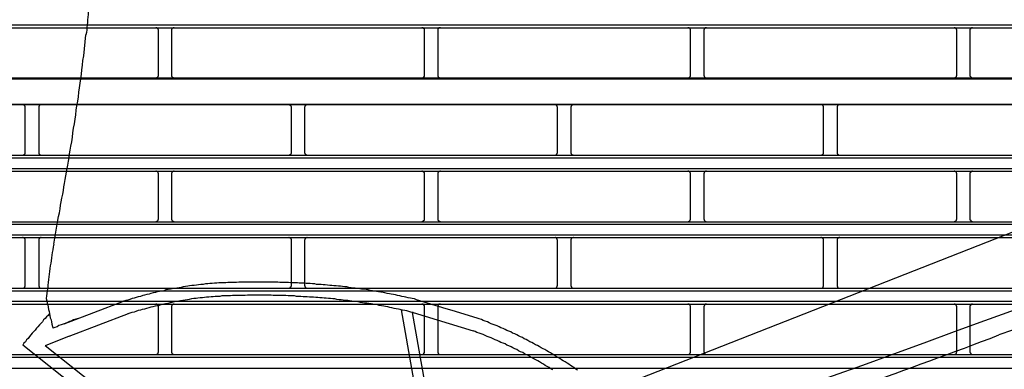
# Model space of a CAD drawing. Header units: millimetres. Extents: x 50532 to 99257, y 49161 to 61325.
# Tile 159 of 256: x 76367 to 76434, y 51865 to 51888. Entities that reach past the tile are written whole.
import ezdxf

# ---------------------------------------------------------------- set-up
doc = ezdxf.new("R2010")
doc.units = ezdxf.units.MM
doc.layers.add('AQUAREA', color=7, linetype='Continuous')

# ---------------------------------------------------------------- blocks, each defined once
blk = doc.blocks.new('SPLIT')
at = {"layer": 'AQUAREA'}
for points in [[(24529.85, -504.91), (24529.79, -505.4), (24529.72, -505.89), (24529.72, -506.38), (24529.65, -506.8), (24529.58, -507.29), (24529.5, -507.78), (24529.44, -508.27), (24529.44, -508.69), (24529.37, -509.18), (24529.3, -509.67), (24529.23, -510.16), (24529.23, -510.58), (24529.15, -511.07), (24529.09, -511.56), (24529.09, -512.05), (24529.02, -512.47), (24528.95, -512.96), (24528.95, -513.45), (24528.88, -513.94), (24528.8, -514.36)], [(24308.59, -512.47), (24877.69, -512.47)], [(24308.59, -513.03), (24877.69, -513.03)], [(24542.32, -513.52), (24542.32, -513.45), (24542.32, -513.38), (24542.25, -513.38), (24542.25, -513.31), (24542.25, -513.24), (24542.18, -513.24), (24542.18, -513.17), (24542.1, -513.1), (24542.04, -513.1), (24542.04, -513.03), (24541.97, -513.03), (24541.9, -513.03), (24541.83, -513.03)], [(24542.32, -521.92), (24542.32, -513.52)], [(24545.25, -513.03), (24545.25, -513.03), (24545.19, -513.03), (24545.12, -513.03), (24545.05, -513.03), (24545.05, -513.1), (24544.98, -513.1), (24544.9, -513.1), (24544.9, -513.17), (24544.84, -513.17), (24544.84, -513.24), (24544.84, -513.31), (24544.77, -513.31), (24544.77, -513.38), (24544.77, -513.45), (24544.77, -513.52)], [(24544.77, -513.52), (24544.77, -521.92)], [(24591.88, -513.52), (24591.88, -513.45), (24591.88, -513.38), (24591.88, -513.31), (24591.88, -513.24), (24591.8, -513.24), (24591.8, -513.17), (24591.74, -513.17), (24591.74, -513.1), (24591.67, -513.1), (24591.67, -513.03), (24591.6, -513.03), (24591.53, -513.03), (24591.45, -513.03), (24591.39, -513.03)], [(24591.88, -521.92), (24591.88, -513.52)], [(24594.89, -513.03), (24594.89, -513.03), (24594.82, -513.03), (24594.75, -513.03), (24594.68, -513.03), (24594.6, -513.03), (24594.6, -513.1), (24594.54, -513.1), (24594.54, -513.17), (24594.47, -513.17), (24594.47, -513.24), (24594.4, -513.24), (24594.4, -513.31), (24594.4, -513.38), (24594.4, -513.45), (24594.4, -513.52)], [(24594.4, -513.52), (24594.4, -521.92)], [(24641.51, -513.52), (24641.51, -513.45), (24641.51, -513.38), (24641.51, -513.31), (24641.44, -513.31), (24641.44, -513.24), (24641.44, -513.17), (24641.37, -513.17), (24641.37, -513.1), (24641.3, -513.1), (24641.23, -513.1), (24641.23, -513.03), (24641.16, -513.03), (24641.09, -513.03), (24641.02, -513.03)], [(24641.51, -521.92), (24641.51, -513.52)], [(24644.45, -513.03), (24644.45, -513.03), (24644.38, -513.03), (24644.31, -513.03), (24644.24, -513.03), (24644.24, -513.1), (24644.17, -513.1), (24644.1, -513.17), (24644.1, -513.24), (24644.03, -513.24), (24644.03, -513.31), (24644.03, -513.38), (24643.96, -513.38), (24643.96, -513.45), (24643.96, -513.52)], [(24643.96, -513.52), (24643.96, -521.92)], [(24691.14, -513.52), (24691.14, -513.45), (24691.14, -513.38), (24691.07, -513.38), (24691.07, -513.31), (24691.07, -513.24), (24691, -513.24), (24691, -513.17), (24690.93, -513.1), (24690.86, -513.1), (24690.86, -513.03), (24690.79, -513.03), (24690.72, -513.03), (24690.65, -513.03)], [(24691.14, -521.92), (24691.14, -513.52)], [(24694.08, -513.03), (24694.08, -513.03), (24694.01, -513.03), (24693.94, -513.03), (24693.87, -513.03), (24693.87, -513.1), (24693.8, -513.1), (24693.73, -513.1), (24693.73, -513.17), (24693.66, -513.17), (24693.66, -513.24), (24693.66, -513.31), (24693.59, -513.31), (24693.59, -513.38), (24693.59, -513.45), (24693.59, -513.52)], [(24693.59, -513.52), (24693.59, -521.92)], [(24528.39, -518.28), (24528.8, -514.36)], [(24526, -535.15), (24526.15, -534.31), (24526.29, -533.47), (24526.35, -532.63), (24526.5, -531.79), (24526.64, -530.95), (24526.78, -530.11), (24526.92, -529.27), (24526.99, -528.43), (24527.13, -527.59), (24527.27, -526.75), (24527.4, -525.91), (24527.48, -525.07), (24527.62, -524.23), (24527.75, -523.39), (24527.83, -522.55), (24527.97, -521.71), (24528.04, -520.87), (24528.18, -520.03), (24528.25, -519.12), (24528.39, -518.28)], [(24308.59, -522.41), (24877.69, -522.41)], [(24308.59, -522.55), (24877.69, -522.55)], [(24541.83, -522.41), (24541.83, -522.41), (24541.9, -522.41), (24541.97, -522.41), (24542.04, -522.34), (24542.1, -522.34), (24542.1, -522.27), (24542.18, -522.27), (24542.18, -522.2), (24542.25, -522.2), (24542.25, -522.13), (24542.25, -522.06), (24542.32, -521.99), (24542.32, -521.92)], [(24544.77, -521.92), (24544.77, -521.92), (24544.77, -521.99), (24544.77, -522.06), (24544.84, -522.13), (24544.84, -522.2), (24544.9, -522.2), (24544.9, -522.27), (24544.98, -522.27), (24544.98, -522.34), (24545.05, -522.34), (24545.05, -522.41), (24545.12, -522.41), (24545.19, -522.41), (24545.25, -522.41)], [(24591.39, -522.41), (24591.39, -522.41), (24591.45, -522.41), (24591.53, -522.41), (24591.6, -522.41), (24591.6, -522.34), (24591.67, -522.34), (24591.74, -522.34), (24591.74, -522.27), (24591.8, -522.27), (24591.8, -522.2), (24591.8, -522.13), (24591.88, -522.13), (24591.88, -522.06), (24591.88, -521.99), (24591.88, -521.92)], [(24594.4, -521.92), (24594.4, -521.92), (24594.4, -521.99), (24594.4, -522.06), (24594.4, -522.13), (24594.47, -522.13), (24594.47, -522.2), (24594.47, -522.27), (24594.54, -522.27), (24594.54, -522.34), (24594.6, -522.34), (24594.68, -522.34), (24594.68, -522.41), (24594.75, -522.41), (24594.82, -522.41), (24594.89, -522.41)], [(24641.02, -522.41), (24641.02, -522.41), (24641.09, -522.41), (24641.16, -522.41), (24641.23, -522.41), (24641.23, -522.34), (24641.3, -522.34), (24641.3, -522.27), (24641.37, -522.27), (24641.37, -522.2), (24641.44, -522.2), (24641.44, -522.13), (24641.51, -522.06), (24641.51, -521.99), (24641.51, -521.92)], [(24643.96, -521.92), (24643.96, -521.92), (24643.96, -521.99), (24644.03, -521.99), (24644.03, -522.06), (24644.03, -522.13), (24644.03, -522.2), (24644.1, -522.2), (24644.1, -522.27), (24644.17, -522.27), (24644.17, -522.34), (24644.24, -522.34), (24644.31, -522.41), (24644.38, -522.41), (24644.45, -522.41)], [(24690.65, -522.41), (24690.65, -522.41), (24690.72, -522.41), (24690.79, -522.41), (24690.86, -522.34), (24690.93, -522.34), (24690.93, -522.27), (24691, -522.27), (24691, -522.2), (24691.07, -522.2), (24691.07, -522.13), (24691.07, -522.06), (24691.07, -521.99), (24691.14, -521.99), (24691.14, -521.92)], [(24693.59, -521.92), (24693.59, -521.92), (24693.59, -521.99), (24693.59, -522.06), (24693.66, -522.13), (24693.66, -522.2), (24693.73, -522.2), (24693.73, -522.27), (24693.8, -522.27), (24693.8, -522.34), (24693.87, -522.34), (24693.87, -522.41), (24693.94, -522.41), (24694.01, -522.41), (24694.08, -522.41)], [(24308.59, -527.31), (24877.69, -527.31)], [(24308.59, -527.38), (24877.69, -527.38)], [(24517.47, -527.87), (24517.47, -527.87), (24517.47, -527.8), (24517.47, -527.73), (24517.47, -527.66), (24517.4, -527.66), (24517.4, -527.59), (24517.4, -527.52), (24517.33, -527.52), (24517.33, -527.45), (24517.25, -527.45), (24517.19, -527.45), (24517.19, -527.38), (24517.12, -527.38), (24517.05, -527.38), (24516.98, -527.38)], [(24517.47, -536.34), (24517.47, -527.87)], [(24520.48, -527.38), (24520.48, -527.38), (24520.4, -527.38), (24520.34, -527.38), (24520.27, -527.38), (24520.27, -527.45), (24520.2, -527.45), (24520.13, -527.52), (24520.05, -527.52), (24520.05, -527.59), (24520.05, -527.66), (24519.99, -527.66), (24519.99, -527.73), (24519.99, -527.8), (24519.99, -527.87)], [(24519.99, -527.87), (24519.99, -536.34)], [(24567.1, -527.87), (24567.1, -527.87), (24567.1, -527.8), (24567.1, -527.73), (24567.03, -527.73), (24567.03, -527.66), (24567.03, -527.59), (24566.95, -527.59), (24566.95, -527.52), (24566.89, -527.52), (24566.89, -527.45), (24566.82, -527.45), (24566.75, -527.38), (24566.68, -527.38), (24566.6, -527.38)], [(24567.1, -536.34), (24567.1, -527.87)], [(24570.04, -527.38), (24570.04, -527.38), (24569.97, -527.38), (24569.9, -527.38), (24569.9, -527.45), (24569.83, -527.45), (24569.75, -527.45), (24569.75, -527.52), (24569.69, -527.52), (24569.69, -527.59), (24569.62, -527.59), (24569.62, -527.66), (24569.62, -527.73), (24569.62, -527.8), (24569.55, -527.8), (24569.55, -527.87)], [(24569.55, -527.87), (24569.55, -536.34)], [(24616.73, -527.87), (24616.73, -527.87), (24616.73, -527.8), (24616.66, -527.8), (24616.66, -527.73), (24616.66, -527.66), (24616.66, -527.59), (24616.59, -527.59), (24616.59, -527.52), (24616.52, -527.52), (24616.52, -527.45), (24616.45, -527.45), (24616.38, -527.45), (24616.38, -527.38), (24616.31, -527.38), (24616.24, -527.38)], [(24616.73, -536.34), (24616.73, -527.87)], [(24619.67, -527.38), (24619.67, -527.38), (24619.6, -527.38), (24619.53, -527.38), (24619.46, -527.45), (24619.39, -527.45), (24619.39, -527.52), (24619.32, -527.52), (24619.32, -527.59), (24619.25, -527.59), (24619.25, -527.66), (24619.25, -527.73), (24619.18, -527.73), (24619.18, -527.8), (24619.18, -527.87)], [(24619.18, -527.87), (24619.18, -536.34)], [(24666.29, -527.87), (24666.29, -527.87), (24666.29, -527.8), (24666.29, -527.73), (24666.29, -527.66), (24666.22, -527.66), (24666.22, -527.59), (24666.22, -527.52), (24666.15, -527.52), (24666.08, -527.45), (24666.01, -527.45), (24666.01, -527.38), (24665.94, -527.38), (24665.87, -527.38), (24665.8, -527.38)], [(24666.29, -536.34), (24666.29, -527.87)], [(24669.3, -527.38), (24669.3, -527.38), (24669.23, -527.38), (24669.16, -527.38), (24669.09, -527.38), (24669.09, -527.45), (24669.02, -527.45), (24668.95, -527.52), (24668.88, -527.52), (24668.88, -527.59), (24668.88, -527.66), (24668.81, -527.66), (24668.81, -527.73), (24668.81, -527.8), (24668.81, -527.87)], [(24668.81, -527.87), (24668.81, -536.34)], [(24523.55, -548.94), (24523.7, -548.24), (24523.84, -547.54), (24523.98, -546.84), (24524.05, -546.14), (24524.19, -545.51), (24524.33, -544.81), (24524.47, -544.11), (24524.6, -543.41), (24524.68, -542.71), (24524.82, -542.08), (24524.95, -541.38), (24525.03, -540.68), (24525.17, -539.98), (24525.3, -539.28), (24525.45, -538.65), (24525.52, -537.95), (24525.65, -537.25), (24525.73, -536.55), (24525.87, -535.85), (24526, -535.15)], [(24742.52, -535.08), (24625.27, -581.14)], [(24308.59, -536.83), (24877.69, -536.83)], [(24308.59, -537.32), (24877.69, -537.32)], [(24516.98, -536.83), (24516.98, -536.83), (24517.05, -536.83), (24517.12, -536.83), (24517.12, -536.76), (24517.19, -536.76), (24517.25, -536.76), (24517.25, -536.69), (24517.33, -536.69), (24517.33, -536.62), (24517.4, -536.62), (24517.4, -536.55), (24517.47, -536.55), (24517.47, -536.48), (24517.47, -536.41), (24517.47, -536.34)], [(24519.99, -536.34), (24519.99, -536.34), (24519.99, -536.41), (24519.99, -536.48), (24519.99, -536.55), (24520.05, -536.55), (24520.05, -536.62), (24520.13, -536.62), (24520.13, -536.69), (24520.2, -536.69), (24520.2, -536.76), (24520.27, -536.76), (24520.34, -536.76), (24520.34, -536.83), (24520.4, -536.83), (24520.48, -536.83)], [(24566.6, -536.83), (24566.6, -536.83), (24566.68, -536.83), (24566.68, -536.76), (24566.75, -536.76), (24566.82, -536.76), (24566.89, -536.76), (24566.89, -536.69), (24566.95, -536.69), (24566.95, -536.62), (24567.03, -536.62), (24567.03, -536.55), (24567.03, -536.48), (24567.1, -536.48), (24567.1, -536.41), (24567.1, -536.34)], [(24569.55, -536.34), (24569.55, -536.34), (24569.55, -536.41), (24569.62, -536.41), (24569.62, -536.48), (24569.62, -536.55), (24569.69, -536.55), (24569.69, -536.62), (24569.69, -536.69), (24569.75, -536.69), (24569.83, -536.69), (24569.83, -536.76), (24569.9, -536.76), (24569.97, -536.76), (24569.97, -536.83), (24570.04, -536.83)], [(24616.24, -536.83), (24616.24, -536.83), (24616.31, -536.83), (24616.31, -536.76), (24616.38, -536.76), (24616.45, -536.76), (24616.52, -536.69), (24616.59, -536.69), (24616.59, -536.62), (24616.59, -536.55), (24616.66, -536.55), (24616.66, -536.48), (24616.66, -536.41), (24616.73, -536.41), (24616.73, -536.34)], [(24619.18, -536.34), (24619.18, -536.34), (24619.18, -536.41), (24619.18, -536.48), (24619.25, -536.48), (24619.25, -536.55), (24619.25, -536.62), (24619.32, -536.62), (24619.32, -536.69), (24619.39, -536.69), (24619.39, -536.76), (24619.46, -536.76), (24619.53, -536.76), (24619.6, -536.76), (24619.6, -536.83), (24619.67, -536.83)], [(24665.8, -536.83), (24665.8, -536.83), (24665.87, -536.83), (24665.94, -536.83), (24665.94, -536.76), (24666.01, -536.76), (24666.08, -536.76), (24666.08, -536.69), (24666.15, -536.69), (24666.15, -536.62), (24666.22, -536.62), (24666.22, -536.55), (24666.29, -536.55), (24666.29, -536.48), (24666.29, -536.41), (24666.29, -536.34)], [(24668.81, -536.34), (24668.81, -536.34), (24668.81, -536.41), (24668.81, -536.48), (24668.81, -536.55), (24668.88, -536.55), (24668.88, -536.62), (24668.95, -536.62), (24668.95, -536.69), (24669.02, -536.69), (24669.02, -536.76), (24669.09, -536.76), (24669.16, -536.76), (24669.16, -536.83), (24669.23, -536.83), (24669.3, -536.83)], [(24308.59, -539.28), (24877.69, -539.28)], [(24308.59, -539.77), (24877.69, -539.77)], [(24542.32, -540.26), (24542.32, -540.26), (24542.32, -540.19), (24542.25, -540.19), (24542.25, -540.12), (24542.25, -540.05), (24542.18, -539.98), (24542.18, -539.91), (24542.1, -539.91), (24542.1, -539.84), (24542.04, -539.84), (24541.97, -539.84), (24541.97, -539.77), (24541.9, -539.77), (24541.83, -539.77)], [(24542.32, -548.73), (24542.32, -540.26)], [(24545.25, -539.77), (24545.25, -539.77), (24545.19, -539.77), (24545.12, -539.77), (24545.12, -539.84), (24545.05, -539.84), (24544.98, -539.84), (24544.98, -539.91), (24544.9, -539.91), (24544.9, -539.98), (24544.84, -539.98), (24544.84, -540.05), (24544.84, -540.12), (24544.77, -540.12), (24544.77, -540.19), (24544.77, -540.26)], [(24544.77, -540.26), (24544.77, -548.73)], [(24591.88, -540.26), (24591.88, -540.26), (24591.88, -540.19), (24591.88, -540.12), (24591.88, -540.05), (24591.8, -540.05), (24591.8, -539.98), (24591.74, -539.98), (24591.74, -539.91), (24591.67, -539.91), (24591.67, -539.84), (24591.6, -539.84), (24591.53, -539.84), (24591.53, -539.77), (24591.45, -539.77), (24591.39, -539.77)], [(24591.88, -548.73), (24591.88, -540.26)], [(24594.89, -539.77), (24594.89, -539.77), (24594.82, -539.77), (24594.75, -539.77), (24594.75, -539.84), (24594.68, -539.84), (24594.6, -539.84), (24594.6, -539.91), (24594.54, -539.91), (24594.54, -539.98), (24594.47, -539.98), (24594.47, -540.05), (24594.4, -540.05), (24594.4, -540.12), (24594.4, -540.19), (24594.4, -540.26)], [(24594.4, -540.26), (24594.4, -548.73)], [(24641.51, -540.26), (24641.51, -540.26), (24641.51, -540.19), (24641.51, -540.12), (24641.44, -540.12), (24641.44, -540.05), (24641.44, -539.98), (24641.37, -539.98), (24641.37, -539.91), (24641.3, -539.91), (24641.3, -539.84), (24641.23, -539.84), (24641.16, -539.84), (24641.16, -539.77), (24641.09, -539.77), (24641.02, -539.77)], [(24641.51, -548.73), (24641.51, -540.26)], [(24644.45, -539.77), (24644.45, -539.77), (24644.38, -539.77), (24644.31, -539.77), (24644.31, -539.84), (24644.24, -539.84), (24644.17, -539.84), (24644.17, -539.91), (24644.1, -539.91), (24644.1, -539.98), (24644.03, -540.05), (24644.03, -540.12), (24644.03, -540.19), (24643.96, -540.19), (24643.96, -540.26)], [(24643.96, -540.26), (24643.96, -548.73)], [(24691.14, -540.26), (24691.14, -540.26), (24691.14, -540.19), (24691.07, -540.19), (24691.07, -540.12), (24691.07, -540.05), (24691, -539.98), (24691, -539.91), (24690.93, -539.91), (24690.93, -539.84), (24690.86, -539.84), (24690.79, -539.84), (24690.79, -539.77), (24690.72, -539.77), (24690.65, -539.77)], [(24691.14, -548.73), (24691.14, -540.26)], [(24694.08, -539.77), (24694.08, -539.77), (24694.01, -539.77), (24693.94, -539.77), (24693.94, -539.84), (24693.87, -539.84), (24693.8, -539.84), (24693.8, -539.91), (24693.73, -539.91), (24693.73, -539.98), (24693.66, -539.98), (24693.66, -540.05), (24693.66, -540.12), (24693.59, -540.12), (24693.59, -540.19), (24693.59, -540.26)], [(24693.59, -540.26), (24693.59, -548.73)], [(24541.83, -549.22), (24541.83, -549.22), (24541.9, -549.22), (24541.97, -549.22), (24541.97, -549.15), (24542.04, -549.15), (24542.1, -549.15), (24542.1, -549.08), (24542.18, -549.08), (24542.18, -549.01), (24542.25, -548.94), (24542.25, -548.87), (24542.25, -548.8), (24542.32, -548.8), (24542.32, -548.73)], [(24544.77, -548.73), (24544.77, -548.73), (24544.77, -548.8), (24544.77, -548.87), (24544.84, -548.87), (24544.84, -548.94), (24544.84, -549.01), (24544.9, -549.01), (24544.9, -549.08), (24544.98, -549.08), (24544.98, -549.15), (24545.05, -549.15), (24545.12, -549.15), (24545.12, -549.22), (24545.19, -549.22), (24545.25, -549.22)], [(24591.39, -549.22), (24591.39, -549.22), (24591.45, -549.22), (24591.53, -549.22), (24591.53, -549.15), (24591.6, -549.15), (24591.67, -549.15), (24591.67, -549.08), (24591.74, -549.08), (24591.74, -549.01), (24591.8, -549.01), (24591.8, -548.94), (24591.88, -548.94), (24591.88, -548.87), (24591.88, -548.8), (24591.88, -548.73)], [(24594.4, -548.73), (24594.4, -548.73), (24594.4, -548.8), (24594.4, -548.87), (24594.4, -548.94), (24594.47, -548.94), (24594.47, -549.01), (24594.54, -549.01), (24594.54, -549.08), (24594.6, -549.08), (24594.6, -549.15), (24594.68, -549.15), (24594.75, -549.15), (24594.75, -549.22), (24594.82, -549.22), (24594.89, -549.22)], [(24641.02, -549.22), (24641.02, -549.22), (24641.09, -549.22), (24641.16, -549.22), (24641.16, -549.15), (24641.23, -549.15), (24641.3, -549.15), (24641.3, -549.08), (24641.37, -549.08), (24641.37, -549.01), (24641.44, -549.01), (24641.44, -548.94), (24641.44, -548.87), (24641.51, -548.87), (24641.51, -548.8), (24641.51, -548.73)], [(24643.96, -548.73), (24643.96, -548.73), (24643.96, -548.8), (24644.03, -548.8), (24644.03, -548.87), (24644.03, -548.94), (24644.1, -549.01), (24644.1, -549.08), (24644.17, -549.08), (24644.17, -549.15), (24644.24, -549.15), (24644.31, -549.15), (24644.31, -549.22), (24644.38, -549.22), (24644.45, -549.22)], [(24690.65, -549.22), (24690.65, -549.22), (24690.72, -549.22), (24690.79, -549.22), (24690.79, -549.15), (24690.86, -549.15), (24690.93, -549.15), (24690.93, -549.08), (24691, -549.08), (24691, -549.01), (24691.07, -548.94), (24691.07, -548.87), (24691.07, -548.8), (24691.14, -548.8), (24691.14, -548.73)], [(24693.59, -548.73), (24693.59, -548.73), (24693.59, -548.8), (24693.59, -548.87), (24693.66, -548.87), (24693.66, -548.94), (24693.66, -549.01), (24693.73, -549.01), (24693.73, -549.08), (24693.8, -549.08), (24693.8, -549.15), (24693.87, -549.15), (24693.94, -549.15), (24693.94, -549.22), (24694.01, -549.22), (24694.08, -549.22)], [(24308.59, -549.22), (24877.69, -549.22)], [(24308.59, -549.71), (24877.69, -549.71)], [(24522.79, -553.42), (24523.55, -548.94)], [(24633.81, -590.24), (24639.55, -588.21), (24645.22, -586.18), (24650.89, -584.15), (24656.63, -582.12), (24662.3, -580.02), (24667.97, -577.99), (24673.64, -575.96), (24679.38, -573.86), (24685.05, -571.83), (24690.72, -569.73), (24696.39, -567.63), (24702.06, -565.6), (24707.8, -563.5), (24713.47, -561.4), (24719.14, -559.3), (24724.81, -557.2), (24730.48, -555.1), (24736.15, -553), (24741.82, -550.9), (24747.49, -548.8)], [(24308.59, -551.67), (24877.69, -551.67)], [(24308.59, -552.16), (24877.69, -552.16)], [(24517.47, -552.65), (24517.47, -552.65), (24517.47, -552.58), (24517.47, -552.51), (24517.47, -552.44), (24517.4, -552.44), (24517.4, -552.37), (24517.33, -552.37), (24517.33, -552.3), (24517.25, -552.3), (24517.25, -552.23), (24517.19, -552.23), (24517.12, -552.23), (24517.12, -552.16), (24517.05, -552.16), (24516.98, -552.16)], [(24520.48, -552.16), (24520.48, -552.16), (24520.4, -552.16), (24520.34, -552.16), (24520.34, -552.23), (24520.27, -552.23), (24520.2, -552.23), (24520.2, -552.3), (24520.13, -552.3), (24520.13, -552.37), (24520.05, -552.37), (24520.05, -552.44), (24519.99, -552.44), (24519.99, -552.51), (24519.99, -552.58), (24519.99, -552.65)], [(24567.1, -552.65), (24567.1, -552.65), (24567.1, -552.58), (24567.1, -552.51), (24567.03, -552.51), (24567.03, -552.44), (24567.03, -552.37), (24566.95, -552.37), (24566.95, -552.3), (24566.89, -552.3), (24566.89, -552.23), (24566.82, -552.23), (24566.75, -552.23), (24566.68, -552.23), (24566.68, -552.16), (24566.6, -552.16)], [(24570.04, -552.16), (24570.04, -552.16), (24569.97, -552.16), (24569.97, -552.23), (24569.9, -552.23), (24569.83, -552.23), (24569.83, -552.3), (24569.75, -552.3), (24569.69, -552.3), (24569.69, -552.37), (24569.69, -552.44), (24569.62, -552.44), (24569.62, -552.51), (24569.62, -552.58), (24569.55, -552.58), (24569.55, -552.65)], [(24616.73, -552.65), (24616.73, -552.65), (24616.73, -552.58), (24616.66, -552.58), (24616.66, -552.51), (24616.66, -552.44), (24616.59, -552.44), (24616.59, -552.37), (24616.59, -552.3), (24616.52, -552.3), (24616.45, -552.23), (24616.38, -552.23), (24616.31, -552.23), (24616.31, -552.16), (24616.24, -552.16)], [(24619.67, -552.16), (24619.67, -552.16), (24619.6, -552.16), (24619.6, -552.23), (24619.53, -552.23), (24619.46, -552.23), (24619.39, -552.23), (24619.39, -552.3), (24619.32, -552.3), (24619.32, -552.37), (24619.25, -552.37), (24619.25, -552.44), (24619.25, -552.51), (24619.18, -552.51), (24619.18, -552.58), (24619.18, -552.65)], [(24666.29, -552.65), (24666.29, -552.65), (24666.29, -552.58), (24666.29, -552.51), (24666.29, -552.44), (24666.22, -552.44), (24666.22, -552.37), (24666.15, -552.37), (24666.15, -552.3), (24666.08, -552.3), (24666.08, -552.23), (24666.01, -552.23), (24665.94, -552.23), (24665.94, -552.16), (24665.87, -552.16), (24665.8, -552.16)], [(24669.3, -552.16), (24669.3, -552.16), (24669.23, -552.16), (24669.16, -552.16), (24669.16, -552.23), (24669.09, -552.23), (24669.02, -552.23), (24669.02, -552.3), (24668.95, -552.3), (24668.95, -552.37), (24668.88, -552.37), (24668.88, -552.44), (24668.81, -552.44), (24668.81, -552.51), (24668.81, -552.58), (24668.81, -552.65)], [(24748.75, -552.23), (24746.23, -553.14), (24743.78, -554.05), (24741.26, -554.89), (24738.81, -555.8), (24736.29, -556.71), (24733.84, -557.62), (24731.32, -558.53), (24728.8, -559.44), (24726.35, -560.35), (24723.83, -561.26), (24721.38, -562.17), (24718.86, -563.08), (24716.41, -563.99), (24713.89, -564.9), (24711.44, -565.81), (24708.92, -566.72), (24706.47, -567.63), (24703.95, -568.54), (24701.5, -569.45), (24698.98, -570.36)], [(24517.47, -561.12), (24517.47, -552.65)], [(24519.99, -552.65), (24519.99, -561.12)], [(24522.79, -553.42), (24522.72, -553.91), (24522.65, -554.47), (24522.5, -554.96), (24522.44, -555.45), (24522.37, -555.94), (24522.3, -556.5), (24522.23, -556.99), (24522.15, -557.48), (24522.09, -557.97), (24522.02, -558.53), (24521.95, -559.02), (24521.88, -559.51), (24521.8, -560), (24521.74, -560.56), (24521.67, -561.05), (24521.67, -561.54), (24521.6, -562.03), (24521.53, -562.59), (24521.45, -563.08), (24521.39, -563.57)], [(24567.1, -561.12), (24567.1, -552.65)], [(24569.55, -552.65), (24569.55, -561.12)], [(24616.73, -561.12), (24616.73, -552.65)], [(24619.18, -552.65), (24619.18, -561.12)], [(24666.29, -561.12), (24666.29, -552.65)], [(24668.81, -552.65), (24668.81, -561.12)], [(24308.59, -561.61), (24877.69, -561.61)], [(24516.98, -561.61), (24516.98, -561.61), (24517.05, -561.61), (24517.12, -561.61), (24517.19, -561.61), (24517.19, -561.54), (24517.25, -561.54), (24517.33, -561.54), (24517.33, -561.47), (24517.4, -561.47), (24517.4, -561.4), (24517.4, -561.33), (24517.47, -561.33), (24517.47, -561.26), (24517.47, -561.19), (24517.47, -561.12)], [(24519.99, -561.12), (24519.99, -561.12), (24519.99, -561.19), (24519.99, -561.26), (24519.99, -561.33), (24520.05, -561.33), (24520.05, -561.4), (24520.05, -561.47), (24520.13, -561.47), (24520.2, -561.54), (24520.27, -561.54), (24520.27, -561.61), (24520.34, -561.61), (24520.4, -561.61), (24520.48, -561.61)], [(24548.97, -561.12), (24548.55, -561.12), (24548.13, -561.19), (24547.78, -561.26), (24547.35, -561.33), (24546.94, -561.4), (24546.52, -561.47), (24546.17, -561.54), (24545.75, -561.61), (24545.33, -561.68), (24544.9, -561.75), (24544.55, -561.82), (24544.14, -561.89), (24543.72, -561.96), (24543.3, -562.1), (24542.95, -562.17), (24542.53, -562.24), (24542.1, -562.31), (24541.75, -562.45), (24541.34, -562.52), (24540.92, -562.59), (24540.57, -562.73), (24540.15, -562.8), (24539.73, -562.94), (24539.38, -563.01), (24538.95, -563.15), (24538.54, -563.22), (24538.19, -563.36), (24537.77, -563.5), (24537.42, -563.57), (24537, -563.71), (24536.58, -563.85), (24536.23, -563.92), (24535.8, -564.06)], [(24555.69, -560.56), (24555.27, -560.56), (24554.85, -560.63), (24554.43, -560.63), (24554, -560.63), (24553.59, -560.63), (24553.17, -560.7), (24552.75, -560.7), (24552.33, -560.77), (24551.9, -560.77), (24551.49, -560.84), (24551.07, -560.84), (24550.65, -560.91), (24550.23, -560.91), (24549.8, -560.98), (24549.39, -561.05), (24548.97, -561.12)], [(24575.43, -561.19), (24575, -561.19), (24574.65, -561.12), (24574.24, -561.12), (24573.82, -561.05), (24573.4, -560.98), (24573.05, -560.98), (24572.63, -560.91), (24572.2, -560.91), (24571.79, -560.91), (24571.44, -560.84), (24571.02, -560.84), (24570.6, -560.77), (24570.18, -560.77), (24569.83, -560.77), (24569.4, -560.7), (24568.99, -560.7), (24568.57, -560.7), (24568.22, -560.63), (24567.8, -560.63), (24567.38, -560.63), (24566.95, -560.63), (24566.54, -560.56), (24566.19, -560.56), (24565.77, -560.56), (24565.35, -560.56), (24564.93, -560.56), (24564.58, -560.49), (24564.15, -560.49), (24563.74, -560.49), (24563.32, -560.49), (24562.97, -560.49), (24562.55, -560.49), (24562.13, -560.49), (24561.7, -560.49), (24561.29, -560.49), (24560.94, -560.49), (24560.52, -560.49), (24560.1, -560.49), (24559.68, -560.49), (24559.33, -560.49), (24558.9, -560.49), (24558.49, -560.49), (24558.07, -560.49), (24557.65, -560.49), (24557.3, -560.49), (24556.88, -560.56), (24556.45, -560.56), (24556.04, -560.56), (24555.69, -560.56)], [(24566.6, -561.61), (24566.6, -561.61), (24566.68, -561.61), (24566.75, -561.61), (24566.82, -561.54), (24566.89, -561.54), (24566.89, -561.47), (24566.95, -561.47), (24566.95, -561.4), (24567.03, -561.4), (24567.03, -561.33), (24567.03, -561.26), (24567.1, -561.26), (24567.1, -561.19), (24567.1, -561.12)], [(24569.55, -561.12), (24569.55, -561.12), (24569.55, -561.19), (24569.62, -561.19), (24569.62, -561.26), (24569.62, -561.33), (24569.62, -561.4), (24569.69, -561.4), (24569.69, -561.47), (24569.75, -561.47), (24569.75, -561.54), (24569.83, -561.54), (24569.9, -561.54), (24569.9, -561.61), (24569.97, -561.61), (24570.04, -561.61)], [(24590.4, -563.78), (24590.05, -563.64), (24589.64, -563.57), (24589.29, -563.5), (24588.87, -563.43), (24588.45, -563.29), (24588.1, -563.22), (24587.68, -563.15), (24587.33, -563.08), (24586.9, -563.01), (24586.49, -562.87), (24586.14, -562.8), (24585.72, -562.73), (24585.37, -562.66), (24584.95, -562.59), (24584.53, -562.52), (24584.18, -562.45), (24583.75, -562.38), (24583.34, -562.31), (24582.99, -562.24), (24582.57, -562.17), (24582.22, -562.1), (24581.8, -562.03), (24581.38, -561.96), (24581.03, -561.89), (24580.6, -561.82), (24580.19, -561.82), (24579.84, -561.75), (24579.42, -561.68), (24579, -561.61), (24578.65, -561.61), (24578.23, -561.54), (24577.8, -561.47), (24577.45, -561.4), (24577.04, -561.4), (24576.62, -561.33), (24576.27, -561.26), (24575.85, -561.26), (24575.43, -561.19)], [(24616.24, -561.61), (24616.24, -561.61), (24616.31, -561.61), (24616.38, -561.61), (24616.38, -561.54), (24616.45, -561.54), (24616.52, -561.54), (24616.52, -561.47), (24616.59, -561.47), (24616.59, -561.4), (24616.66, -561.4), (24616.66, -561.33), (24616.66, -561.26), (24616.66, -561.19), (24616.73, -561.19), (24616.73, -561.12)], [(24619.18, -561.12), (24619.18, -561.12), (24619.18, -561.19), (24619.18, -561.26), (24619.25, -561.26), (24619.25, -561.33), (24619.25, -561.4), (24619.32, -561.4), (24619.32, -561.47), (24619.39, -561.47), (24619.39, -561.54), (24619.46, -561.54), (24619.53, -561.61), (24619.6, -561.61), (24619.67, -561.61)], [(24665.8, -561.61), (24665.8, -561.61), (24665.87, -561.61), (24665.94, -561.61), (24666.01, -561.61), (24666.01, -561.54), (24666.08, -561.54), (24666.15, -561.47), (24666.22, -561.47), (24666.22, -561.4), (24666.22, -561.33), (24666.29, -561.33), (24666.29, -561.26), (24666.29, -561.19), (24666.29, -561.12)], [(24668.81, -561.12), (24668.81, -561.12), (24668.81, -561.19), (24668.81, -561.26), (24668.81, -561.33), (24668.88, -561.33), (24668.88, -561.4), (24668.88, -561.47), (24668.95, -561.47), (24669.02, -561.54), (24669.09, -561.54), (24669.09, -561.61), (24669.16, -561.61), (24669.23, -561.61), (24669.3, -561.61)], [(24308.59, -562.1), (24877.69, -562.1)], [(24555.75, -563.08), (24555.34, -563.08), (24554.92, -563.08), (24554.5, -563.08), (24554.15, -563.08), (24553.73, -563.15), (24553.3, -563.15), (24552.89, -563.15), (24552.54, -563.22), (24552.12, -563.22), (24551.7, -563.29), (24551.28, -563.29), (24550.93, -563.36), (24550.5, -563.43), (24550.09, -563.43), (24549.67, -563.5), (24549.32, -563.57)], [(24575.22, -563.64), (24574.8, -563.64), (24574.38, -563.57), (24574.03, -563.57), (24573.6, -563.5), (24573.19, -563.5), (24572.84, -563.43), (24572.42, -563.43), (24572, -563.36), (24571.65, -563.36), (24571.23, -563.29), (24570.8, -563.29), (24570.45, -563.29), (24570.04, -563.22), (24569.62, -563.22), (24569.27, -563.22), (24568.85, -563.15), (24568.43, -563.15), (24568.08, -563.15), (24567.65, -563.08), (24567.24, -563.08), (24566.89, -563.08), (24566.47, -563.08), (24566.05, -563.01), (24565.7, -563.01), (24565.28, -563.01), (24564.85, -563.01), (24564.5, -563.01), (24564.09, -563.01), (24563.67, -563.01), (24563.32, -562.94), (24562.9, -562.94), (24562.48, -562.94), (24562.13, -562.94), (24561.7, -562.94), (24561.29, -562.94), (24560.87, -562.94), (24560.52, -562.94), (24560.1, -562.94), (24559.68, -562.94), (24559.33, -562.94), (24558.9, -562.94), (24558.49, -563.01), (24558.14, -563.01), (24557.72, -563.01), (24557.3, -563.01), (24556.95, -563.01), (24556.53, -563.01), (24556.1, -563.01), (24555.75, -563.08)], [(24308.59, -564.06), (24877.69, -564.06)], [(24308.59, -564.62), (24877.69, -564.62)], [(24521.39, -563.57), (24521.53, -563.99), (24521.6, -564.41), (24521.67, -564.76), (24521.74, -565.18), (24521.8, -565.6), (24521.95, -565.95), (24522.02, -566.37), (24522.09, -566.72), (24522.15, -567.14), (24522.3, -567.56), (24522.37, -567.91), (24522.44, -568.33), (24522.58, -568.75), (24522.65, -569.1)], [(24524.75, -568.26), (24535.8, -564.06)], [(24549.32, -563.57), (24548.9, -563.57), (24548.48, -563.64), (24548.05, -563.71), (24547.7, -563.78), (24547.29, -563.85), (24546.87, -563.92), (24546.45, -563.99), (24546.1, -564.06), (24545.68, -564.13), (24545.25, -564.2), (24544.84, -564.27), (24544.49, -564.34), (24544.07, -564.48), (24543.65, -564.55), (24543.3, -564.62), (24542.88, -564.69), (24542.45, -564.83), (24542.1, -564.9), (24541.69, -564.97), (24541.27, -565.11), (24540.92, -565.18), (24540.5, -565.32), (24540.08, -565.39), (24539.73, -565.53), (24539.3, -565.6), (24538.95, -565.74), (24538.54, -565.81), (24538.12, -565.95), (24537.77, -566.09), (24537.35, -566.16), (24537, -566.3), (24536.58, -566.44)], [(24542.32, -565.11), (24542.32, -565.04), (24542.32, -564.97), (24542.25, -564.97), (24542.25, -564.9), (24542.25, -564.83), (24542.18, -564.83), (24542.18, -564.76), (24542.1, -564.69), (24542.04, -564.69), (24542.04, -564.62), (24541.97, -564.62), (24541.9, -564.62), (24541.83, -564.62)], [(24542.32, -573.51), (24542.32, -565.11)], [(24545.25, -564.62), (24545.25, -564.62), (24545.19, -564.62), (24545.12, -564.62), (24545.05, -564.62), (24545.05, -564.69), (24544.98, -564.69), (24544.9, -564.69), (24544.9, -564.76), (24544.84, -564.76), (24544.84, -564.83), (24544.84, -564.9), (24544.77, -564.9), (24544.77, -564.97), (24544.77, -565.04), (24544.77, -565.11)], [(24544.77, -565.11), (24544.77, -573.51)], [(24589.78, -566.16), (24589.35, -566.09), (24589, -565.95), (24588.59, -565.88), (24588.24, -565.81), (24587.82, -565.74), (24587.4, -565.6), (24587.05, -565.53), (24586.63, -565.46), (24586.28, -565.39), (24585.85, -565.32), (24585.44, -565.25), (24585.09, -565.11), (24584.67, -565.04), (24584.32, -564.97), (24583.9, -564.9), (24583.48, -564.83), (24583.13, -564.76), (24582.7, -564.69), (24582.29, -564.62), (24581.94, -564.55), (24581.52, -564.48), (24581.17, -564.41), (24580.75, -564.41), (24580.33, -564.34), (24579.98, -564.27), (24579.55, -564.2), (24579.14, -564.13), (24578.79, -564.13), (24578.37, -564.06), (24577.95, -563.99), (24577.6, -563.92), (24577.18, -563.92), (24576.75, -563.85), (24576.4, -563.78), (24575.99, -563.78), (24575.57, -563.71), (24575.22, -563.64)], [(24595.94, -565.46), (24590.4, -563.78)], [(24591.88, -565.11), (24591.88, -565.04), (24591.88, -564.97), (24591.88, -564.9), (24591.88, -564.83), (24591.8, -564.83), (24591.8, -564.76), (24591.74, -564.76), (24591.74, -564.69), (24591.67, -564.69), (24591.67, -564.62), (24591.6, -564.62), (24591.53, -564.62), (24591.45, -564.62), (24591.39, -564.62)], [(24591.88, -573.51), (24591.88, -565.11)], [(24594.89, -564.62), (24594.89, -564.62), (24594.82, -564.62), (24594.75, -564.62), (24594.68, -564.62), (24594.6, -564.62), (24594.6, -564.69), (24594.54, -564.69), (24594.54, -564.76), (24594.47, -564.76), (24594.47, -564.83), (24594.4, -564.83), (24594.4, -564.9), (24594.4, -564.97), (24594.4, -565.04), (24594.4, -565.11)], [(24594.4, -565.11), (24594.4, -573.51)], [(24641.51, -565.11), (24641.51, -565.04), (24641.51, -564.97), (24641.51, -564.9), (24641.44, -564.9), (24641.44, -564.83), (24641.44, -564.76), (24641.37, -564.76), (24641.37, -564.69), (24641.3, -564.69), (24641.23, -564.69), (24641.23, -564.62), (24641.16, -564.62), (24641.09, -564.62), (24641.02, -564.62)], [(24641.51, -573.51), (24641.51, -565.11)], [(24644.45, -564.62), (24644.45, -564.62), (24644.38, -564.62), (24644.31, -564.62), (24644.24, -564.62), (24644.24, -564.69), (24644.17, -564.69), (24644.1, -564.76), (24644.1, -564.83), (24644.03, -564.83), (24644.03, -564.9), (24644.03, -564.97), (24643.96, -564.97), (24643.96, -565.04), (24643.96, -565.11)], [(24643.96, -565.11), (24643.96, -573.51)], [(24691.14, -565.11), (24691.14, -565.04), (24691.14, -564.97), (24691.07, -564.97), (24691.07, -564.9), (24691.07, -564.83), (24691, -564.83), (24691, -564.76), (24690.93, -564.69), (24690.86, -564.69), (24690.86, -564.62), (24690.79, -564.62), (24690.72, -564.62), (24690.65, -564.62)], [(24691.14, -573.51), (24691.14, -565.11)], [(24694.08, -564.62), (24694.08, -564.62), (24694.01, -564.62), (24693.94, -564.62), (24693.87, -564.62), (24693.87, -564.69), (24693.8, -564.69), (24693.73, -564.69), (24693.73, -564.76), (24693.66, -564.76), (24693.66, -564.83), (24693.66, -564.9), (24693.59, -564.9), (24693.59, -564.97), (24693.59, -565.04), (24693.59, -565.11)], [(24693.59, -565.11), (24693.59, -573.51)], [(24522.02, -566.37), (24521.74, -566.72), (24521.45, -567), (24521.18, -567.28), (24520.9, -567.56), (24520.69, -567.91), (24520.4, -568.19), (24520.13, -568.47), (24519.85, -568.82), (24519.57, -569.1), (24519.35, -569.45), (24519.08, -569.73), (24518.8, -570.01), (24518.52, -570.36), (24518.3, -570.64), (24518.03, -570.99), (24517.75, -571.27), (24517.54, -571.62), (24517.25, -571.9), (24517.05, -572.25)], [(24525.65, -570.57), (24536.72, -566.37)], [(24587.54, -565.67), (24593.55, -599.55)], [(24589.64, -566.16), (24595.45, -599.2)], [(24589.78, -566.16), (24600.98, -569.59)], [(24597.06, -565.81), (24595.94, -565.46)], [(24601.75, -567.21), (24597.06, -565.81)], [(24527.34, -567.28), (24526.92, -567.42), (24526.5, -567.56), (24526.15, -567.7), (24525.73, -567.84), (24525.38, -568.05), (24524.95, -568.19), (24524.54, -568.33), (24524.19, -568.47), (24523.77, -568.61), (24523.42, -568.82), (24523, -568.96), (24522.65, -569.1)], [(24620.44, -576.94), (24620.09, -576.73), (24619.81, -576.45), (24619.46, -576.24), (24619.11, -576.03), (24618.83, -575.82), (24618.48, -575.61), (24618.13, -575.4), (24617.78, -575.19), (24617.43, -574.98), (24617.15, -574.77), (24616.8, -574.56), (24616.45, -574.35), (24616.1, -574.14), (24615.75, -573.93), (24615.4, -573.72), (24615.05, -573.51), (24614.7, -573.3), (24614.35, -573.09), (24614, -572.95), (24613.65, -572.74), (24613.3, -572.53), (24612.95, -572.32), (24612.6, -572.18), (24612.25, -571.97), (24611.9, -571.76), (24611.55, -571.62), (24611.2, -571.41), (24610.85, -571.2), (24610.5, -571.06), (24610.15, -570.85), (24609.8, -570.71), (24609.45, -570.5), (24609.1, -570.36), (24608.75, -570.15), (24608.33, -570.01), (24607.98, -569.8), (24607.63, -569.66), (24607.28, -569.52), (24606.93, -569.31), (24606.58, -569.17), (24606.16, -569.03), (24605.81, -568.82), (24605.46, -568.68), (24605.11, -568.54), (24604.69, -568.4), (24604.34, -568.26), (24603.99, -568.12), (24603.64, -567.91), (24603.22, -567.77), (24602.87, -567.63), (24602.52, -567.49), (24602.1, -567.35), (24601.75, -567.21)], [(24525.65, -570.57), (24521.18, -572.39)], [(24615.82, -576.87), (24615.47, -576.66), (24615.12, -576.45), (24614.77, -576.24), (24614.42, -576.03), (24614.07, -575.82), (24613.72, -575.61), (24613.37, -575.4), (24613.02, -575.19), (24612.67, -574.98), (24612.32, -574.84), (24611.97, -574.63), (24611.62, -574.42), (24611.27, -574.21), (24610.92, -574.07), (24610.57, -573.86), (24610.22, -573.65), (24609.8, -573.51), (24609.45, -573.3), (24609.1, -573.09), (24608.75, -572.95), (24608.4, -572.74), (24608.05, -572.6), (24607.63, -572.39), (24607.28, -572.25), (24606.93, -572.04), (24606.58, -571.9), (24606.16, -571.76), (24605.81, -571.55), (24605.46, -571.41), (24605.11, -571.27), (24604.69, -571.06), (24604.34, -570.92), (24603.99, -570.78), (24603.57, -570.64), (24603.22, -570.43), (24602.87, -570.29), (24602.45, -570.15), (24602.1, -570.01), (24601.68, -569.87), (24601.33, -569.73), (24600.98, -569.59)], [(24666.78, -582.26), (24668.39, -581.7), (24670, -581.14), (24671.61, -580.51), (24673.22, -579.95), (24674.83, -579.32), (24676.44, -578.76), (24678.05, -578.13), (24679.66, -577.57), (24681.27, -576.94), (24682.88, -576.38), (24684.49, -575.75), (24686.1, -575.19), (24687.71, -574.56), (24689.32, -574), (24690.93, -573.37), (24692.54, -572.81), (24694.15, -572.18), (24695.76, -571.55), (24697.37, -570.99), (24698.98, -570.36)], [(24555.48, -602.84), (24517.05, -572.25)], [(24559.05, -602.49), (24521.18, -572.39)], [(24308.59, -574), (24877.69, -574)], [(24541.83, -574), (24541.83, -574), (24541.9, -574), (24541.97, -574), (24542.04, -573.93), (24542.1, -573.93), (24542.1, -573.86), (24542.18, -573.86), (24542.18, -573.79), (24542.25, -573.79), (24542.25, -573.72), (24542.25, -573.65), (24542.32, -573.58), (24542.32, -573.51)], [(24544.77, -573.51), (24544.77, -573.51), (24544.77, -573.58), (24544.77, -573.65), (24544.84, -573.72), (24544.84, -573.79), (24544.9, -573.79), (24544.9, -573.86), (24544.98, -573.86), (24544.98, -573.93), (24545.05, -573.93), (24545.05, -574), (24545.12, -574), (24545.19, -574), (24545.25, -574)], [(24591.39, -574), (24591.39, -574), (24591.45, -574), (24591.53, -574), (24591.6, -574), (24591.6, -573.93), (24591.67, -573.93), (24591.74, -573.93), (24591.74, -573.86), (24591.8, -573.86), (24591.8, -573.79), (24591.8, -573.72), (24591.88, -573.72), (24591.88, -573.65), (24591.88, -573.58), (24591.88, -573.51)], [(24594.4, -573.51), (24594.4, -573.51), (24594.4, -573.58), (24594.4, -573.65), (24594.4, -573.72), (24594.47, -573.72), (24594.47, -573.79), (24594.47, -573.86), (24594.54, -573.86), (24594.54, -573.93), (24594.6, -573.93), (24594.68, -573.93), (24594.68, -574), (24594.75, -574), (24594.82, -574), (24594.89, -574)], [(24641.02, -574), (24641.02, -574), (24641.09, -574), (24641.16, -574), (24641.23, -574), (24641.23, -573.93), (24641.3, -573.93), (24641.3, -573.86), (24641.37, -573.86), (24641.37, -573.79), (24641.44, -573.79), (24641.44, -573.72), (24641.51, -573.65), (24641.51, -573.58), (24641.51, -573.51)], [(24643.96, -573.51), (24643.96, -573.51), (24643.96, -573.58), (24644.03, -573.58), (24644.03, -573.65), (24644.03, -573.72), (24644.03, -573.79), (24644.1, -573.79), (24644.1, -573.86), (24644.17, -573.86), (24644.17, -573.93), (24644.24, -573.93), (24644.31, -574), (24644.38, -574), (24644.45, -574)], [(24690.65, -574), (24690.65, -574), (24690.72, -574), (24690.79, -574), (24690.86, -573.93), (24690.93, -573.93), (24690.93, -573.86), (24691, -573.86), (24691, -573.79), (24691.07, -573.79), (24691.07, -573.72), (24691.07, -573.65), (24691.07, -573.58), (24691.14, -573.58), (24691.14, -573.51)], [(24693.59, -573.51), (24693.59, -573.51), (24693.59, -573.58), (24693.59, -573.65), (24693.66, -573.72), (24693.66, -573.79), (24693.73, -573.79), (24693.73, -573.86), (24693.8, -573.86), (24693.8, -573.93), (24693.87, -573.93), (24693.87, -574), (24693.94, -574), (24694.01, -574), (24694.08, -574)], [(24308.59, -574.49), (24877.69, -574.49)], [(24308.59, -576.52), (24877.69, -576.52)]]:
    blk.add_lwpolyline(points, dxfattribs=at)
blk.add_open_spline([(24849.6, -639.5), (24849.6, -502.51), (24738.55, -391.46), (24601.57, -391.46), (24464.58, -391.46), (24353.54, -502.51), (24353.54, -639.5), (24353.54, -776.48), (24464.58, -887.53), (24601.57, -887.53), (24738.55, -887.53), (24849.6, -776.48), (24849.6, -639.5)], degree=3, knots=[0, 0, 0, 0, 1, 1, 1, 2, 2, 2, 3, 3, 3, 4, 4, 4, 4], dxfattribs=at)

msp = doc.modelspace()

# ---------------------------------------------------------------- block references
at = {"lineweight": 13, "xscale": 0.3627524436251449, "yscale": 0.3627524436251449, "zscale": 0.3627524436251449}
msp.add_blockref('SPLIT', (67473.663, 52073.924, 0), dxfattribs=at)

doc.saveas('drawing.dxf')
